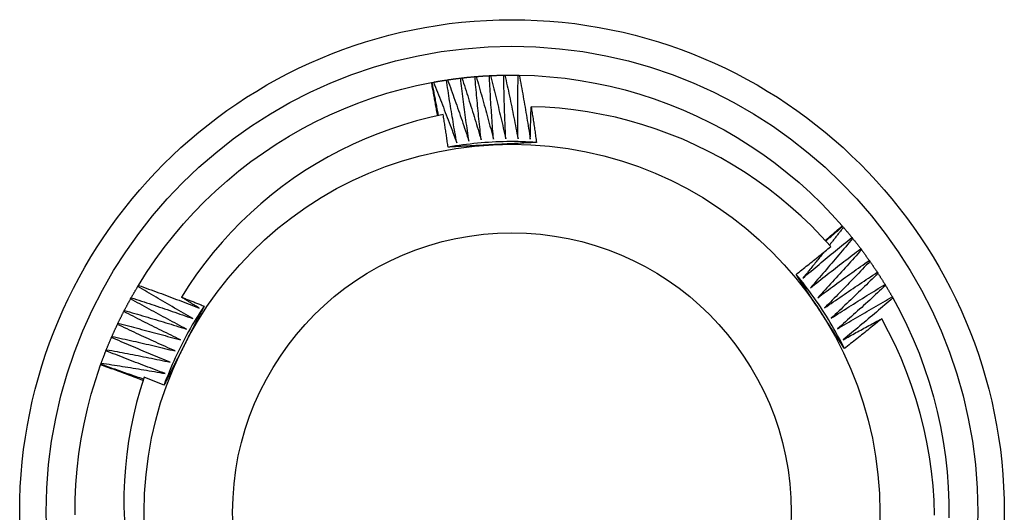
# Model space of a CAD drawing. Header units: inches. Extents: x 26 to 226, y 17 to 155.
# Tile 19 of 73: x 145.73 to 146.081, y 71.708 to 71.883. Entities that reach past the tile are written whole.
import ezdxf

# ---------------------------------------------------------------- set-up
doc = ezdxf.new("R2010")
doc.units = ezdxf.units.IN
doc.header["$MEASUREMENT"] = 0
doc.layers.add('Visible Edges(ANSI)', color=7, linetype='Continuous', lineweight=25)
doc.layers.add('Visible Tangent Edges(ANSI)', color=7, linetype='Continuous', lineweight=25)

msp = doc.modelspace()

# ---------------------------------------------------------------- linework, layer by layer
at = {"layer": 'Visible Edges(ANSI)'}
for p, q in [((145.88715, 71.86233), (145.88756, 71.86237)), ((145.89225, 71.86284), (145.89266, 71.86288)), ((145.89735, 71.86319), (145.89777, 71.86321)), ((145.90247, 71.86337), (145.90288, 71.86338)), ((145.90759, 71.86339), (145.908, 71.86338)), ((145.87678, 71.86074), (145.87703, 71.86079)), ((145.87703, 71.86079), (145.87744, 71.86086)), ((145.88208, 71.86164), (145.88249, 71.8617)), ((146.02292, 71.80976), (146.02308, 71.80957)), ((146.02308, 71.80957), (146.02335, 71.80925)), ((146.02636, 71.80564), (146.02662, 71.80532)), ((146.02952, 71.8016), (146.02977, 71.80127)), ((146.03253, 71.79747), (146.03277, 71.79713)), ((146.03541, 71.79324), (146.03564, 71.79289)), ((146.03815, 71.78891), (146.03837, 71.78856)), ((145.77228, 71.78825), (145.77249, 71.78861)), ((145.7697, 71.78383), (145.76991, 71.78419)), ((146.04075, 71.7845), (146.04095, 71.78414)), ((145.76728, 71.77932), (145.76747, 71.77969)), ((145.765, 71.77473), (145.76518, 71.77511)), ((145.76288, 71.77008), (145.76304, 71.77045)), ((145.76091, 71.76535), (145.76106, 71.76573)), ((145.75909, 71.76056), (145.75924, 71.76095)), ((145.75901, 71.76032), (145.75909, 71.76056))]:
    msp.add_line(p, q, dxfattribs=at)
at = {"layer": 'Visible Edges(ANSI)', "flags": 128}
for points in [[(145.88249, 71.8617), (145.88268, 71.86173), (145.88288, 71.86176), (145.88307, 71.86179), (145.88326, 71.86182), (145.88346, 71.86184), (145.88365, 71.86187), (145.88385, 71.8619), (145.88404, 71.86193), (145.88424, 71.86195), (145.88443, 71.86198), (145.88462, 71.86201), (145.88482, 71.86203), (145.88501, 71.86206), (145.88521, 71.86208), (145.8854, 71.86211), (145.8856, 71.86213), (145.88579, 71.86216), (145.88598, 71.86218), (145.88618, 71.86221), (145.88637, 71.86223), (145.88657, 71.86226), (145.88676, 71.86228), (145.88696, 71.8623), (145.88715, 71.86233)], [(145.89009, 71.8399), (145.88995, 71.84083), (145.88982, 71.84176), (145.88968, 71.84269), (145.88955, 71.84363), (145.88942, 71.84456), (145.88929, 71.84549), (145.88916, 71.84643), (145.88903, 71.84736), (145.88891, 71.84829), (145.88878, 71.84923), (145.88866, 71.85016), (145.88854, 71.8511), (145.88841, 71.85203), (145.88829, 71.85297), (145.88817, 71.8539), (145.88806, 71.85484), (145.88794, 71.85577), (145.88782, 71.85671), (145.88771, 71.85764), (145.88759, 71.85858), (145.88748, 71.85952), (145.88737, 71.86045), (145.88726, 71.86139), (145.88715, 71.86233)], [(145.88756, 71.86237), (145.88776, 71.8624), (145.88795, 71.86242), (145.88815, 71.86244), (145.88834, 71.86246), (145.88854, 71.86248), (145.88873, 71.8625), (145.88893, 71.86252), (145.88912, 71.86255), (145.88932, 71.86257), (145.88951, 71.86259), (145.88971, 71.86261), (145.8899, 71.86263), (145.8901, 71.86265), (145.89029, 71.86266), (145.89049, 71.86268), (145.89068, 71.8627), (145.89088, 71.86272), (145.89107, 71.86274), (145.89127, 71.86276), (145.89146, 71.86277), (145.89166, 71.86279), (145.89185, 71.86281), (145.89205, 71.86283), (145.89225, 71.86284)], [(145.88756, 71.86237), (145.88786, 71.86146), (145.88816, 71.86055), (145.88846, 71.85963), (145.88876, 71.85872), (145.88905, 71.8578), (145.88934, 71.85688), (145.88964, 71.85597), (145.88993, 71.85505), (145.89022, 71.85413), (145.89051, 71.85322), (145.8908, 71.8523), (145.89108, 71.85138), (145.89137, 71.85046), (145.89166, 71.84954), (145.89194, 71.84862), (145.89222, 71.8477), (145.8925, 71.84678), (145.89278, 71.84586), (145.89306, 71.84494), (145.89334, 71.84402), (145.89362, 71.8431), (145.89389, 71.84218), (145.89417, 71.84125), (145.89444, 71.84033)], [(145.89444, 71.84033), (145.89434, 71.84127), (145.89423, 71.8422), (145.89413, 71.84314), (145.89403, 71.84408), (145.89393, 71.84501), (145.89383, 71.84595), (145.89373, 71.84689), (145.89363, 71.84782), (145.89354, 71.84876), (145.89344, 71.8497), (145.89335, 71.85064), (145.89326, 71.85158), (145.89317, 71.85251), (145.89308, 71.85345), (145.89299, 71.85439), (145.8929, 71.85533), (145.89282, 71.85627), (145.89273, 71.85721), (145.89265, 71.85815), (145.89256, 71.85908), (145.89248, 71.86002), (145.8924, 71.86096), (145.89232, 71.8619), (145.89225, 71.86284)], [(145.89266, 71.86288), (145.89285, 71.86289), (145.89305, 71.86291), (145.89324, 71.86292), (145.89344, 71.86294), (145.89364, 71.86295), (145.89383, 71.86297), (145.89403, 71.86298), (145.89422, 71.863), (145.89442, 71.86301), (145.89461, 71.86303), (145.89481, 71.86304), (145.895, 71.86305), (145.8952, 71.86307), (145.8954, 71.86308), (145.89559, 71.86309), (145.89579, 71.8631), (145.89598, 71.86311), (145.89618, 71.86313), (145.89637, 71.86314), (145.89657, 71.86315), (145.89677, 71.86316), (145.89696, 71.86317), (145.89716, 71.86318), (145.89735, 71.86319)], [(145.89266, 71.86288), (145.89293, 71.86195), (145.8932, 71.86103), (145.89346, 71.86011), (145.89373, 71.85918), (145.89399, 71.85826), (145.89426, 71.85733), (145.89452, 71.85641), (145.89478, 71.85548), (145.89504, 71.85455), (145.8953, 71.85363), (145.89556, 71.8527), (145.89582, 71.85177), (145.89607, 71.85085), (145.89633, 71.84992), (145.89658, 71.84899), (145.89683, 71.84806), (145.89708, 71.84713), (145.89733, 71.8462), (145.89758, 71.84527), (145.89783, 71.84434), (145.89807, 71.84341), (145.89832, 71.84248), (145.89856, 71.84155), (145.89881, 71.84062)], [(145.89881, 71.84062), (145.89873, 71.84156), (145.89866, 71.8425), (145.89859, 71.84344), (145.89852, 71.84438), (145.89845, 71.84532), (145.89838, 71.84626), (145.89831, 71.8472), (145.89825, 71.84814), (145.89818, 71.84908), (145.89812, 71.85002), (145.89806, 71.85096), (145.89799, 71.8519), (145.89793, 71.85284), (145.89788, 71.85378), (145.89782, 71.85472), (145.89776, 71.85566), (145.89771, 71.8566), (145.89765, 71.85754), (145.8976, 71.85848), (145.89755, 71.85943), (145.8975, 71.86037), (145.89745, 71.86131), (145.8974, 71.86225), (145.89735, 71.86319)], [(145.89777, 71.86321), (145.89796, 71.86322), (145.89816, 71.86323), (145.89835, 71.86324), (145.89855, 71.86325), (145.89875, 71.86326), (145.89894, 71.86327), (145.89914, 71.86327), (145.89933, 71.86328), (145.89953, 71.86329), (145.89972, 71.8633), (145.89992, 71.8633), (145.90012, 71.86331), (145.90031, 71.86332), (145.90051, 71.86332), (145.9007, 71.86333), (145.9009, 71.86334), (145.9011, 71.86334), (145.90129, 71.86335), (145.90149, 71.86335), (145.90168, 71.86336), (145.90188, 71.86336), (145.90208, 71.86337), (145.90227, 71.86337), (145.90247, 71.86337)], [(145.89777, 71.86321), (145.898, 71.86228), (145.89824, 71.86135), (145.89848, 71.86042), (145.89871, 71.85948), (145.89895, 71.85855), (145.89918, 71.85762), (145.89941, 71.85669), (145.89964, 71.85575), (145.89987, 71.85482), (145.9001, 71.85388), (145.90033, 71.85295), (145.90056, 71.85201), (145.90078, 71.85108), (145.901, 71.85014), (145.90123, 71.8492), (145.90145, 71.84827), (145.90167, 71.84733), (145.90189, 71.84639), (145.90211, 71.84546), (145.90232, 71.84452), (145.90254, 71.84358), (145.90275, 71.84264), (145.90297, 71.8417), (145.90318, 71.84076)], [(145.90318, 71.84076), (145.90314, 71.84171), (145.90309, 71.84265), (145.90305, 71.84359), (145.90301, 71.84453), (145.90297, 71.84547), (145.90294, 71.84641), (145.9029, 71.84735), (145.90287, 71.8483), (145.90283, 71.84924), (145.9028, 71.85018), (145.90277, 71.85112), (145.90274, 71.85206), (145.90271, 71.85301), (145.90268, 71.85395), (145.90265, 71.85489), (145.90263, 71.85583), (145.9026, 71.85678), (145.90258, 71.85772), (145.90256, 71.85866), (145.90254, 71.8596), (145.90252, 71.86055), (145.9025, 71.86149), (145.90248, 71.86243), (145.90247, 71.86337)], [(145.90288, 71.86338), (145.90308, 71.86338), (145.90327, 71.86339), (145.90347, 71.86339), (145.90367, 71.86339), (145.90386, 71.86339), (145.90406, 71.8634), (145.90425, 71.8634), (145.90445, 71.8634), (145.90465, 71.8634), (145.90484, 71.8634), (145.90504, 71.8634), (145.90523, 71.8634), (145.90543, 71.8634), (145.90563, 71.8634), (145.90582, 71.8634), (145.90602, 71.8634), (145.90622, 71.8634), (145.90641, 71.8634), (145.90661, 71.8634), (145.9068, 71.8634), (145.907, 71.86339), (145.9072, 71.86339), (145.90739, 71.86339), (145.90759, 71.86339)], [(145.90288, 71.86338), (145.90309, 71.86244), (145.9033, 71.8615), (145.9035, 71.86056), (145.90371, 71.85962), (145.90391, 71.85868), (145.90411, 71.85774), (145.90431, 71.8568), (145.90451, 71.85586), (145.90471, 71.85492), (145.90491, 71.85398), (145.90511, 71.85304), (145.9053, 71.85209), (145.9055, 71.85115), (145.90569, 71.85021), (145.90588, 71.84927), (145.90607, 71.84832), (145.90626, 71.84738), (145.90645, 71.84644), (145.90664, 71.84549), (145.90682, 71.84455), (145.90701, 71.8436), (145.90719, 71.84266), (145.90737, 71.84171), (145.90755, 71.84077)], [(145.90755, 71.84077), (145.90754, 71.84171), (145.90753, 71.84265), (145.90752, 71.84359), (145.90751, 71.84453), (145.9075, 71.84548), (145.9075, 71.84642), (145.90749, 71.84736), (145.90749, 71.8483), (145.90749, 71.84925), (145.90748, 71.85019), (145.90748, 71.85113), (145.90748, 71.85207), (145.90749, 71.85302), (145.90749, 71.85396), (145.90749, 71.8549), (145.9075, 71.85584), (145.90751, 71.85679), (145.90751, 71.85773), (145.90752, 71.85867), (145.90753, 71.85962), (145.90755, 71.86056), (145.90756, 71.8615), (145.90757, 71.86244), (145.90759, 71.86339)], [(145.908, 71.86338), (145.91344, 71.86319), (145.91887, 71.86282), (145.92428, 71.86225), (145.92967, 71.8615), (145.93503, 71.86056), (145.94035, 71.85943), (145.94563, 71.85811), (145.95087, 71.85661), (145.95604, 71.85493), (145.96116, 71.85307), (145.9662, 71.85103), (145.97117, 71.84881), (145.97606, 71.84643), (145.98087, 71.84387), (145.98558, 71.84115), (145.99019, 71.83826), (145.9947, 71.83522), (145.9991, 71.83201), (146.00339, 71.82866), (146.00755, 71.82516), (146.01159, 71.82151), (146.0155, 71.81773), (146.01928, 71.81381), (146.02292, 71.80976)], [(145.908, 71.86338), (145.90818, 71.86243), (145.90835, 71.86149), (145.90853, 71.86054), (145.9087, 71.8596), (145.90888, 71.85865), (145.90905, 71.8577), (145.90922, 71.85676), (145.90939, 71.85581), (145.90955, 71.85486), (145.90972, 71.85392), (145.90988, 71.85297), (145.91005, 71.85202), (145.91021, 71.85107), (145.91037, 71.85012), (145.91053, 71.84917), (145.91069, 71.84823), (145.91085, 71.84728), (145.91101, 71.84633), (145.91116, 71.84538), (145.91132, 71.84443), (145.91147, 71.84348), (145.91162, 71.84253), (145.91178, 71.84157), (145.91193, 71.84062)], [(145.77249, 71.78861), (145.7754, 71.79321), (145.77846, 71.7977), (145.78168, 71.80209), (145.78505, 71.80636), (145.78857, 71.81051), (145.79223, 71.81454), (145.79603, 71.81843), (145.79997, 71.82219), (145.80403, 71.82581), (145.80822, 71.82929), (145.81253, 71.83261), (145.81695, 71.83579), (145.82148, 71.8388), (145.82611, 71.84166), (145.83084, 71.84435), (145.83566, 71.84688), (145.84056, 71.84923), (145.84555, 71.85142), (145.85061, 71.85342), (145.85573, 71.85525), (145.86092, 71.8569), (145.86616, 71.85837), (145.87145, 71.85965), (145.87678, 71.86074)], [(145.87893, 71.84891), (145.87885, 71.8494), (145.87876, 71.8499), (145.87867, 71.85039), (145.87859, 71.85088), (145.8785, 71.85138), (145.87841, 71.85187), (145.87832, 71.85236), (145.87824, 71.85286), (145.87815, 71.85335), (145.87806, 71.85384), (145.87797, 71.85434), (145.87788, 71.85483), (145.87779, 71.85532), (145.8777, 71.85582), (145.87761, 71.85631), (145.87752, 71.8568), (145.87743, 71.85729), (145.87734, 71.85779), (145.87725, 71.85828), (145.87715, 71.85877), (145.87706, 71.85927), (145.87697, 71.85976), (145.87687, 71.86025), (145.87678, 71.86074)], [(145.87929, 71.84899), (145.87919, 71.84948), (145.87909, 71.84997), (145.879, 71.85046), (145.8789, 71.85095), (145.8788, 71.85144), (145.87871, 71.85193), (145.87861, 71.85242), (145.87851, 71.85292), (145.87842, 71.85341), (145.87832, 71.8539), (145.87823, 71.85439), (145.87814, 71.85488), (145.87804, 71.85537), (145.87795, 71.85587), (145.87786, 71.85636), (145.87776, 71.85685), (145.87767, 71.85734), (145.87758, 71.85783), (145.87749, 71.85833), (145.87739, 71.85882), (145.8773, 71.85931), (145.87721, 71.8598), (145.87712, 71.8603), (145.87703, 71.86079)], [(145.87744, 71.86086), (145.87763, 71.8609), (145.87782, 71.86093), (145.87802, 71.86097), (145.87821, 71.861), (145.8784, 71.86104), (145.8786, 71.86107), (145.87879, 71.86111), (145.87898, 71.86114), (145.87918, 71.86117), (145.87937, 71.8612), (145.87956, 71.86124), (145.87976, 71.86127), (145.87995, 71.8613), (145.88014, 71.86133), (145.88034, 71.86137), (145.88053, 71.8614), (145.88072, 71.86143), (145.88092, 71.86146), (145.88111, 71.86149), (145.8813, 71.86152), (145.8815, 71.86155), (145.88169, 71.86158), (145.88189, 71.86161), (145.88208, 71.86164)], [(145.87744, 71.86086), (145.8778, 71.85997), (145.87816, 71.85908), (145.87851, 71.85819), (145.87887, 71.85729), (145.87922, 71.8564), (145.87958, 71.8555), (145.87993, 71.85461), (145.88028, 71.85371), (145.88063, 71.85282), (145.88098, 71.85192), (145.88133, 71.85102), (145.88168, 71.85013), (145.88202, 71.84923), (145.88237, 71.84833), (145.88271, 71.84743), (145.88305, 71.84653), (145.88339, 71.84563), (145.88373, 71.84473), (145.88407, 71.84383), (145.88441, 71.84293), (145.88475, 71.84203), (145.88508, 71.84113), (145.88542, 71.84022), (145.88575, 71.83932)], [(145.88575, 71.83932), (145.88559, 71.84025), (145.88542, 71.84118), (145.88526, 71.8421), (145.88509, 71.84303), (145.88493, 71.84396), (145.88477, 71.84489), (145.88461, 71.84582), (145.88445, 71.84675), (145.8843, 71.84768), (145.88414, 71.8486), (145.88398, 71.84953), (145.88383, 71.85046), (145.88368, 71.85139), (145.88353, 71.85233), (145.88338, 71.85326), (145.88323, 71.85419), (145.88308, 71.85512), (145.88293, 71.85605), (145.88279, 71.85698), (145.88264, 71.85791), (145.8825, 71.85884), (145.88236, 71.85978), (145.88222, 71.86071), (145.88208, 71.86164)], [(145.88249, 71.8617), (145.88282, 71.8608), (145.88315, 71.85989), (145.88347, 71.85899), (145.8838, 71.85809), (145.88413, 71.85718), (145.88445, 71.85627), (145.88477, 71.85537), (145.88509, 71.85446), (145.88541, 71.85355), (145.88573, 71.85265), (145.88605, 71.85174), (145.88637, 71.85083), (145.88669, 71.84992), (145.887, 71.84901), (145.88731, 71.8481), (145.88763, 71.84719), (145.88794, 71.84628), (145.88825, 71.84537), (145.88856, 71.84446), (145.88887, 71.84355), (145.88917, 71.84264), (145.88948, 71.84172), (145.88978, 71.84081), (145.89009, 71.8399)], [(145.91193, 71.84062), (145.91193, 71.8411), (145.91194, 71.84158), (145.91195, 71.84206), (145.91196, 71.84254), (145.91198, 71.84302), (145.91199, 71.8435), (145.912, 71.84398), (145.91201, 71.84446), (145.91202, 71.84494), (145.91203, 71.84542), (145.91205, 71.8459), (145.91206, 71.84637), (145.91207, 71.84685), (145.91208, 71.84733), (145.9121, 71.84781), (145.91211, 71.84829), (145.91213, 71.84877), (145.91214, 71.84925), (145.91216, 71.84973), (145.91217, 71.85021), (145.91219, 71.85069), (145.9122, 71.85117), (145.91222, 71.85165), (145.91224, 71.85213)], [(146.01884, 71.8024), (146.01545, 71.80613), (146.01194, 71.80974), (146.0083, 71.81322), (146.00454, 71.81659), (146.00066, 71.81982), (145.99667, 71.82293), (145.99257, 71.82589), (145.98838, 71.82872), (145.9841, 71.83139), (145.97973, 71.83391), (145.97529, 71.83627), (145.97076, 71.83848), (145.96616, 71.84054), (145.96149, 71.84243), (145.95675, 71.84416), (145.95196, 71.84573), (145.9471, 71.84713), (145.9422, 71.84837), (145.93726, 71.84943), (145.93229, 71.85032), (145.9273, 71.85103), (145.92229, 71.85157), (145.91727, 71.85194), (145.91224, 71.85213)], [(145.91224, 71.85213), (145.91232, 71.8516), (145.9124, 71.85107), (145.91248, 71.85054), (145.91257, 71.85002), (145.91265, 71.84949), (145.91273, 71.84896), (145.91281, 71.84843), (145.91289, 71.8479), (145.91297, 71.84738), (145.91305, 71.84685), (145.91313, 71.84632), (145.91321, 71.84579), (145.91329, 71.84526), (145.91337, 71.84474), (145.91344, 71.84421), (145.91352, 71.84368), (145.9136, 71.84315), (145.91368, 71.84262), (145.91375, 71.84209), (145.91383, 71.84157), (145.9139, 71.84104), (145.91398, 71.84051), (145.91405, 71.83998), (145.91413, 71.83945)], [(145.88094, 71.84933), (145.87618, 71.84829), (145.87146, 71.84708), (145.8668, 71.84572), (145.86218, 71.84421), (145.85762, 71.84253), (145.85311, 71.84071), (145.84867, 71.83872), (145.8443, 71.83659), (145.83999, 71.83431), (145.83576, 71.83187), (145.83162, 71.8293), (145.82758, 71.82658), (145.82363, 71.82374), (145.81979, 71.82076), (145.81606, 71.81765), (145.81243, 71.81442), (145.80892, 71.81106), (145.80552, 71.80758), (145.80224, 71.80399), (145.79908, 71.80028), (145.79606, 71.79646), (145.79316, 71.79253), (145.79041, 71.78852), (145.7878, 71.78441)], [(145.88268, 71.83776), (145.88261, 71.83825), (145.88254, 71.83873), (145.88247, 71.83921), (145.8824, 71.83969), (145.88233, 71.84018), (145.88226, 71.84066), (145.88219, 71.84114), (145.88212, 71.84162), (145.88205, 71.8421), (145.88197, 71.84259), (145.8819, 71.84307), (145.88183, 71.84355), (145.88176, 71.84403), (145.88168, 71.84451), (145.88161, 71.84499), (145.88154, 71.84548), (145.88146, 71.84596), (145.88139, 71.84644), (145.88131, 71.84692), (145.88124, 71.8474), (145.88116, 71.84788), (145.88109, 71.84837), (145.88101, 71.84885), (145.88094, 71.84933)], [(145.91413, 71.83945), (145.91282, 71.83953), (145.9115, 71.83959), (145.91019, 71.83965), (145.90887, 71.83969), (145.90756, 71.83971), (145.90624, 71.83973), (145.90493, 71.83973), (145.90361, 71.83971), (145.9023, 71.83969), (145.90098, 71.83965), (145.89967, 71.8396), (145.89835, 71.83953), (145.89704, 71.83946), (145.89573, 71.83937), (145.89442, 71.83926), (145.8931, 71.83915), (145.8918, 71.83902), (145.89049, 71.83887), (145.88918, 71.83872), (145.88788, 71.83855), (145.88657, 71.83837), (145.88527, 71.83817), (145.88397, 71.83797), (145.88268, 71.83775)], [(145.89849, 71.83861), (145.89783, 71.83858), (145.89716, 71.83854), (145.8965, 71.83851), (145.89584, 71.83847), (145.89518, 71.83844), (145.89452, 71.8384), (145.89386, 71.83837), (145.8932, 71.83833), (145.89254, 71.8383), (145.89189, 71.83826), (145.89123, 71.83823), (145.89057, 71.83819), (145.88991, 71.83816), (145.88925, 71.83812), (145.88859, 71.83808), (145.88794, 71.83805), (145.88728, 71.83801), (145.88662, 71.83798), (145.88596, 71.83794), (145.88531, 71.83791), (145.88465, 71.83787), (145.88399, 71.83784), (145.88334, 71.8378), (145.88268, 71.83776)], [(145.91413, 71.83945), (145.91348, 71.83941), (145.91283, 71.83938), (145.91218, 71.83934), (145.91153, 71.83931), (145.91088, 71.83927), (145.91023, 71.83924), (145.90958, 71.8392), (145.90893, 71.83917), (145.90828, 71.83913), (145.90762, 71.8391), (145.90697, 71.83906), (145.90632, 71.83903), (145.90567, 71.83899), (145.90502, 71.83896), (145.90437, 71.83892), (145.90371, 71.83889), (145.90306, 71.83885), (145.90241, 71.83882), (145.90176, 71.83878), (145.9011, 71.83875), (145.90045, 71.83872), (145.8998, 71.83868), (145.89914, 71.83865), (145.89849, 71.83861)], [(146.0169, 71.80457), (146.01715, 71.80479), (146.0174, 71.805), (146.01765, 71.80522), (146.0179, 71.80543), (146.01816, 71.80565), (146.01841, 71.80586), (146.01866, 71.80608), (146.01891, 71.80629), (146.01916, 71.80651), (146.01941, 71.80672), (146.01966, 71.80694), (146.01991, 71.80716), (146.02016, 71.80737), (146.02041, 71.80759), (146.02067, 71.80781), (146.02092, 71.80802), (146.02117, 71.80824), (146.02142, 71.80846), (146.02167, 71.80867), (146.02192, 71.80889), (146.02217, 71.80911), (146.02242, 71.80932), (146.02267, 71.80954), (146.02292, 71.80976)], [(146.01709, 71.80436), (146.01734, 71.80458), (146.01759, 71.8048), (146.01784, 71.80502), (146.01808, 71.80523), (146.01833, 71.80545), (146.01858, 71.80567), (146.01883, 71.80589), (146.01908, 71.8061), (146.01933, 71.80632), (146.01958, 71.80654), (146.01983, 71.80675), (146.02008, 71.80697), (146.02033, 71.80719), (146.02058, 71.80741), (146.02083, 71.80762), (146.02108, 71.80784), (146.02133, 71.80805), (146.02158, 71.80827), (146.02183, 71.80849), (146.02208, 71.8087), (146.02233, 71.80892), (146.02258, 71.80914), (146.02283, 71.80935), (146.02308, 71.80957)], [(146.02335, 71.80925), (146.02315, 71.80899), (146.02294, 71.80872), (146.02274, 71.80846), (146.02253, 71.80819), (146.02232, 71.80793), (146.02212, 71.80766), (146.02191, 71.8074), (146.02171, 71.80713), (146.0215, 71.80687), (146.02129, 71.8066), (146.02109, 71.80634), (146.02088, 71.80608), (146.02067, 71.80581), (146.02047, 71.80555), (146.02026, 71.80528), (146.02005, 71.80502), (146.01985, 71.80476), (146.01964, 71.80449), (146.01943, 71.80423), (146.01922, 71.80396), (146.01902, 71.8037), (146.01881, 71.80344), (146.0186, 71.80317), (146.01839, 71.80291)], [(146.02335, 71.80925), (146.02348, 71.8091), (146.02361, 71.80896), (146.02373, 71.80881), (146.02386, 71.80866), (146.02399, 71.80851), (146.02412, 71.80836), (146.02424, 71.80821), (146.02437, 71.80806), (146.02449, 71.80791), (146.02462, 71.80776), (146.02475, 71.80761), (146.02487, 71.80746), (146.025, 71.80731), (146.02512, 71.80716), (146.02525, 71.807), (146.02537, 71.80685), (146.0255, 71.8067), (146.02562, 71.80655), (146.02575, 71.8064), (146.02587, 71.80625), (146.02599, 71.8061), (146.02612, 71.80594), (146.02624, 71.80579), (146.02636, 71.80564)], [(146.00895, 71.7912), (146.00967, 71.79181), (146.01038, 71.79243), (146.0111, 71.79304), (146.01182, 71.79364), (146.01254, 71.79425), (146.01326, 71.79486), (146.01398, 71.79547), (146.0147, 71.79607), (146.01543, 71.79668), (146.01615, 71.79728), (146.01688, 71.79788), (146.0176, 71.79849), (146.01833, 71.79909), (146.01905, 71.79969), (146.01978, 71.80029), (146.02051, 71.80088), (146.02124, 71.80148), (146.02197, 71.80208), (146.0227, 71.80267), (146.02343, 71.80327), (146.02416, 71.80386), (146.0249, 71.80446), (146.02563, 71.80505), (146.02636, 71.80564)], [(146.02662, 71.80532), (146.02601, 71.80458), (146.0254, 71.80384), (146.02478, 71.8031), (146.02416, 71.80236), (146.02355, 71.80162), (146.02293, 71.80088), (146.02231, 71.80015), (146.02169, 71.79941), (146.02107, 71.79868), (146.02045, 71.79794), (146.01982, 71.79721), (146.0192, 71.79648), (146.01857, 71.79575), (146.01795, 71.79502), (146.01732, 71.79429), (146.01669, 71.79356), (146.01606, 71.79283), (146.01543, 71.7921), (146.0148, 71.79137), (146.01417, 71.79065), (146.01354, 71.78992), (146.01291, 71.7892), (146.01227, 71.78847), (146.01164, 71.78775)], [(146.02662, 71.80532), (146.02675, 71.80516), (146.02687, 71.80501), (146.02699, 71.80486), (146.02711, 71.8047), (146.02724, 71.80455), (146.02736, 71.8044), (146.02748, 71.80424), (146.0276, 71.80409), (146.02772, 71.80394), (146.02784, 71.80378), (146.02796, 71.80363), (146.02808, 71.80347), (146.02821, 71.80332), (146.02833, 71.80316), (146.02845, 71.80301), (146.02857, 71.80285), (146.02868, 71.8027), (146.0288, 71.80254), (146.02892, 71.80239), (146.02904, 71.80223), (146.02916, 71.80207), (146.02928, 71.80192), (146.0294, 71.80176), (146.02952, 71.8016)], [(146.00652, 71.79252), (146.00704, 71.79292), (146.00756, 71.79333), (146.00807, 71.79374), (146.00859, 71.79415), (146.00911, 71.79455), (146.00962, 71.79496), (146.01014, 71.79537), (146.01065, 71.79578), (146.01117, 71.79619), (146.01168, 71.7966), (146.0122, 71.79701), (146.01271, 71.79743), (146.01322, 71.79784), (146.01374, 71.79825), (146.01425, 71.79866), (146.01476, 71.79908), (146.01527, 71.79949), (146.01578, 71.79991), (146.01629, 71.80032), (146.01681, 71.80074), (146.01732, 71.80115), (146.01783, 71.80157), (146.01834, 71.80198), (146.01884, 71.8024)], [(146.01641, 71.80042), (146.0161, 71.80003), (146.0158, 71.79964), (146.01549, 71.79926), (146.01518, 71.79887), (146.01487, 71.79849), (146.01456, 71.7981), (146.01425, 71.79772), (146.01394, 71.79733), (146.01363, 71.79695), (146.01332, 71.79656), (146.01301, 71.79618), (146.0127, 71.7958), (146.01239, 71.79541), (146.01208, 71.79503), (146.01177, 71.79464), (146.01145, 71.79426), (146.01114, 71.79388), (146.01083, 71.7935), (146.01052, 71.79311), (146.0102, 71.79273), (146.00989, 71.79235), (146.00958, 71.79197), (146.00926, 71.79158), (146.00895, 71.7912)], [(146.01164, 71.78775), (146.01237, 71.78834), (146.01311, 71.78892), (146.01385, 71.78951), (146.01459, 71.7901), (146.01533, 71.79068), (146.01607, 71.79126), (146.01681, 71.79185), (146.01755, 71.79243), (146.01829, 71.79301), (146.01903, 71.79359), (146.01978, 71.79417), (146.02052, 71.79474), (146.02127, 71.79532), (146.02201, 71.7959), (146.02276, 71.79647), (146.02351, 71.79705), (146.02426, 71.79762), (146.02501, 71.79819), (146.02576, 71.79876), (146.02651, 71.79933), (146.02726, 71.7999), (146.02801, 71.80047), (146.02876, 71.80104), (146.02952, 71.8016)], [(146.02977, 71.80127), (146.02913, 71.80055), (146.02849, 71.79984), (146.02785, 71.79912), (146.02721, 71.7984), (146.02657, 71.79768), (146.02593, 71.79697), (146.02528, 71.79625), (146.02464, 71.79554), (146.02399, 71.79482), (146.02335, 71.79411), (146.0227, 71.7934), (146.02205, 71.79269), (146.0214, 71.79198), (146.02075, 71.79127), (146.0201, 71.79056), (146.01945, 71.78985), (146.0188, 71.78914), (146.01815, 71.78843), (146.01749, 71.78773), (146.01684, 71.78702), (146.01618, 71.78632), (146.01552, 71.78561), (146.01487, 71.78491), (146.01421, 71.78421)], [(146.02977, 71.80127), (146.02988, 71.80112), (146.03, 71.80096), (146.03012, 71.8008), (146.03023, 71.80065), (146.03035, 71.80049), (146.03047, 71.80033), (146.03058, 71.80017), (146.0307, 71.80002), (146.03082, 71.79986), (146.03093, 71.7997), (146.03105, 71.79954), (146.03116, 71.79938), (146.03128, 71.79922), (146.03139, 71.79907), (146.03151, 71.79891), (146.03162, 71.79875), (146.03174, 71.79859), (146.03185, 71.79843), (146.03197, 71.79827), (146.03208, 71.79811), (146.03219, 71.79795), (146.03231, 71.79779), (146.03242, 71.79763), (146.03253, 71.79747)], [(146.01421, 71.78421), (146.01496, 71.78477), (146.01572, 71.78534), (146.01648, 71.7859), (146.01723, 71.78646), (146.01799, 71.78702), (146.01875, 71.78758), (146.01951, 71.78813), (146.02027, 71.78869), (146.02103, 71.78925), (146.02179, 71.7898), (146.02256, 71.79036), (146.02332, 71.79091), (146.02408, 71.79146), (146.02485, 71.79201), (146.02561, 71.79256), (146.02638, 71.79311), (146.02715, 71.79366), (146.02791, 71.79421), (146.02868, 71.79475), (146.02945, 71.7953), (146.03022, 71.79584), (146.03099, 71.79639), (146.03176, 71.79693), (146.03253, 71.79747)], [(146.03277, 71.79713), (146.03211, 71.79643), (146.03145, 71.79573), (146.03079, 71.79504), (146.03012, 71.79434), (146.02946, 71.79365), (146.02879, 71.79295), (146.02813, 71.79226), (146.02746, 71.79156), (146.02679, 71.79087), (146.02612, 71.79018), (146.02545, 71.78949), (146.02478, 71.7888), (146.02411, 71.78811), (146.02344, 71.78742), (146.02276, 71.78674), (146.02209, 71.78605), (146.02141, 71.78536), (146.02074, 71.78468), (146.02006, 71.784), (146.01938, 71.78331), (146.0187, 71.78263), (146.01802, 71.78195), (146.01734, 71.78127), (146.01666, 71.78059)], [(146.03277, 71.79713), (146.03288, 71.79697), (146.033, 71.79681), (146.03311, 71.79665), (146.03322, 71.79649), (146.03333, 71.79633), (146.03344, 71.79617), (146.03355, 71.796), (146.03367, 71.79584), (146.03378, 71.79568), (146.03389, 71.79552), (146.034, 71.79536), (146.03411, 71.79519), (146.03422, 71.79503), (146.03433, 71.79487), (146.03444, 71.79471), (146.03455, 71.79454), (146.03466, 71.79438), (146.03476, 71.79422), (146.03487, 71.79405), (146.03498, 71.79389), (146.03509, 71.79373), (146.0352, 71.79356), (146.03531, 71.7934), (146.03541, 71.79324)], [(146.0237, 71.76612), (146.02312, 71.7673), (146.02252, 71.76847), (146.02191, 71.76963), (146.02128, 71.77079), (146.02065, 71.77195), (146.02, 71.77309), (146.01935, 71.77423), (146.01868, 71.77536), (146.018, 71.77649), (146.01731, 71.77761), (146.0166, 71.77872), (146.01589, 71.77983), (146.01517, 71.78093), (146.01443, 71.78202), (146.01369, 71.7831), (146.01293, 71.78418), (146.01216, 71.78525), (146.01139, 71.78631), (146.0106, 71.78736), (146.0098, 71.78841), (146.00899, 71.78945), (146.00817, 71.79048), (146.00734, 71.7915), (146.00651, 71.79251)], [(146.01516, 71.77925), (146.0148, 71.77981), (146.01444, 71.78036), (146.01408, 71.78092), (146.01372, 71.78147), (146.01336, 71.78202), (146.013, 71.78258), (146.01264, 71.78313), (146.01227, 71.78369), (146.01191, 71.78424), (146.01156, 71.78479), (146.0112, 71.78534), (146.01084, 71.7859), (146.01048, 71.78645), (146.01012, 71.787), (146.00976, 71.78755), (146.0094, 71.78811), (146.00904, 71.78866), (146.00868, 71.78921), (146.00832, 71.78976), (146.00796, 71.79031), (146.0076, 71.79086), (146.00724, 71.79142), (146.00688, 71.79197), (146.00652, 71.79252)], [(146.01666, 71.78059), (146.01743, 71.78113), (146.01821, 71.78166), (146.01898, 71.7822), (146.01976, 71.78274), (146.02053, 71.78327), (146.02131, 71.7838), (146.02209, 71.78434), (146.02287, 71.78487), (146.02365, 71.7854), (146.02443, 71.78593), (146.02521, 71.78646), (146.02599, 71.78698), (146.02677, 71.78751), (146.02755, 71.78804), (146.02833, 71.78856), (146.02912, 71.78908), (146.0299, 71.78961), (146.03069, 71.79013), (146.03147, 71.79065), (146.03226, 71.79117), (146.03305, 71.79169), (146.03384, 71.7922), (146.03462, 71.79272), (146.03541, 71.79324)], [(146.03564, 71.79289), (146.03496, 71.79221), (146.03427, 71.79154), (146.03359, 71.79086), (146.0329, 71.79019), (146.03221, 71.78952), (146.03153, 71.78884), (146.03084, 71.78817), (146.03015, 71.7875), (146.02946, 71.78683), (146.02876, 71.78616), (146.02807, 71.7855), (146.02738, 71.78483), (146.02668, 71.78416), (146.02599, 71.7835), (146.02529, 71.78283), (146.0246, 71.78217), (146.0239, 71.7815), (146.0232, 71.78084), (146.0225, 71.78018), (146.0218, 71.77952), (146.0211, 71.77886), (146.0204, 71.7782), (146.0197, 71.77754), (146.01899, 71.77689)], [(146.03564, 71.79289), (146.03575, 71.79273), (146.03585, 71.79256), (146.03596, 71.7924), (146.03607, 71.79223), (146.03617, 71.79207), (146.03628, 71.7919), (146.03639, 71.79174), (146.03649, 71.79157), (146.0366, 71.79141), (146.0367, 71.79124), (146.03681, 71.79108), (146.03691, 71.79091), (146.03702, 71.79075), (146.03712, 71.79058), (146.03722, 71.79041), (146.03733, 71.79025), (146.03743, 71.79008), (146.03754, 71.78991), (146.03764, 71.78975), (146.03774, 71.78958), (146.03784, 71.78941), (146.03795, 71.78925), (146.03805, 71.78908), (146.03815, 71.78891)], [(146.01899, 71.77689), (146.01978, 71.7774), (146.02057, 71.77791), (146.02137, 71.77842), (146.02216, 71.77893), (146.02295, 71.77944), (146.02375, 71.77995), (146.02454, 71.78045), (146.02534, 71.78096), (146.02613, 71.78146), (146.02693, 71.78197), (146.02773, 71.78247), (146.02852, 71.78297), (146.02932, 71.78347), (146.03012, 71.78397), (146.03092, 71.78447), (146.03172, 71.78497), (146.03252, 71.78546), (146.03333, 71.78596), (146.03413, 71.78645), (146.03493, 71.78695), (146.03574, 71.78744), (146.03654, 71.78793), (146.03735, 71.78842), (146.03815, 71.78891)], [(145.76991, 71.78419), (145.77, 71.78436), (145.7701, 71.78453), (145.7702, 71.7847), (145.77029, 71.78487), (145.77039, 71.78504), (145.77049, 71.78521), (145.77058, 71.78538), (145.77068, 71.78555), (145.77078, 71.78572), (145.77088, 71.78589), (145.77098, 71.78606), (145.77108, 71.78623), (145.77117, 71.7864), (145.77127, 71.78657), (145.77137, 71.78674), (145.77147, 71.7869), (145.77157, 71.78707), (145.77167, 71.78724), (145.77177, 71.78741), (145.77187, 71.78758), (145.77197, 71.78775), (145.77207, 71.78792), (145.77217, 71.78808), (145.77228, 71.78825)], [(145.79179, 71.7768), (145.79097, 71.77727), (145.79015, 71.77774), (145.78933, 71.7782), (145.78851, 71.77867), (145.78769, 71.77914), (145.78688, 71.77961), (145.78606, 71.78008), (145.78525, 71.78055), (145.78443, 71.78103), (145.78362, 71.7815), (145.7828, 71.78198), (145.78199, 71.78245), (145.78118, 71.78293), (145.78036, 71.78341), (145.77955, 71.78389), (145.77874, 71.78437), (145.77793, 71.78485), (145.77712, 71.78533), (145.77631, 71.78582), (145.7755, 71.7863), (145.7747, 71.78679), (145.77389, 71.78727), (145.77308, 71.78776), (145.77228, 71.78825)], [(145.77249, 71.78861), (145.7734, 71.78828), (145.7743, 71.78796), (145.77521, 71.78763), (145.77611, 71.7873), (145.77701, 71.78697), (145.77792, 71.78664), (145.77882, 71.78631), (145.77972, 71.78598), (145.78063, 71.78565), (145.78153, 71.78531), (145.78243, 71.78498), (145.78333, 71.78464), (145.78423, 71.7843), (145.78513, 71.78396), (145.78603, 71.78362), (145.78693, 71.78328), (145.78783, 71.78294), (145.78873, 71.78259), (145.78963, 71.78225), (145.79053, 71.7819), (145.79142, 71.78156), (145.79232, 71.78121), (145.79322, 71.78086), (145.79412, 71.78051)], [(146.03837, 71.78856), (146.03766, 71.78791), (146.03696, 71.78725), (146.03625, 71.7866), (146.03554, 71.78595), (146.03483, 71.7853), (146.03412, 71.78465), (146.03341, 71.784), (146.0327, 71.78335), (146.03199, 71.78271), (146.03127, 71.78206), (146.03056, 71.78142), (146.02985, 71.78077), (146.02913, 71.78013), (146.02841, 71.77949), (146.0277, 71.77885), (146.02698, 71.7782), (146.02626, 71.77757), (146.02554, 71.77693), (146.02482, 71.77629), (146.0241, 71.77565), (146.02337, 71.77502), (146.02265, 71.77438), (146.02193, 71.77375), (146.0212, 71.77311)], [(146.03837, 71.78856), (146.03847, 71.78839), (146.03857, 71.78822), (146.03867, 71.78806), (146.03877, 71.78789), (146.03887, 71.78772), (146.03897, 71.78755), (146.03907, 71.78738), (146.03917, 71.78721), (146.03927, 71.78704), (146.03937, 71.78688), (146.03947, 71.78671), (146.03957, 71.78654), (146.03967, 71.78637), (146.03977, 71.7862), (146.03987, 71.78603), (146.03997, 71.78586), (146.04007, 71.78569), (146.04016, 71.78552), (146.04026, 71.78535), (146.04036, 71.78518), (146.04046, 71.78501), (146.04055, 71.78484), (146.04065, 71.78467), (146.04075, 71.7845)], [(145.76747, 71.77969), (145.76756, 71.77986), (145.76765, 71.78003), (145.76774, 71.78021), (145.76783, 71.78038), (145.76792, 71.78055), (145.76801, 71.78073), (145.76811, 71.7809), (145.7682, 71.78107), (145.76829, 71.78125), (145.76838, 71.78142), (145.76848, 71.78159), (145.76857, 71.78176), (145.76866, 71.78194), (145.76876, 71.78211), (145.76885, 71.78228), (145.76894, 71.78245), (145.76904, 71.78263), (145.76913, 71.7828), (145.76923, 71.78297), (145.76932, 71.78314), (145.76942, 71.78331), (145.76951, 71.78348), (145.76961, 71.78365), (145.7697, 71.78383)], [(145.78958, 71.77303), (145.78874, 71.77346), (145.78791, 71.7739), (145.78708, 71.77434), (145.78624, 71.77478), (145.78541, 71.77523), (145.78458, 71.77567), (145.78375, 71.77611), (145.78292, 71.77656), (145.78209, 71.777), (145.78126, 71.77745), (145.78043, 71.7779), (145.7796, 71.77835), (145.77877, 71.7788), (145.77795, 71.77925), (145.77712, 71.7797), (145.77629, 71.78016), (145.77547, 71.78061), (145.77464, 71.78107), (145.77382, 71.78153), (145.77299, 71.78198), (145.77217, 71.78244), (145.77135, 71.7829), (145.77053, 71.78336), (145.7697, 71.78383)], [(145.76991, 71.78419), (145.77082, 71.78389), (145.77174, 71.7836), (145.77265, 71.7833), (145.77357, 71.783), (145.77448, 71.7827), (145.77539, 71.7824), (145.77631, 71.7821), (145.77722, 71.7818), (145.77813, 71.7815), (145.77905, 71.78119), (145.77996, 71.78089), (145.78087, 71.78058), (145.78178, 71.78027), (145.78269, 71.77996), (145.7836, 71.77965), (145.78451, 71.77934), (145.78542, 71.77903), (145.78633, 71.77871), (145.78724, 71.7784), (145.78815, 71.77808), (145.78906, 71.77776), (145.78997, 71.77745), (145.79088, 71.77713), (145.79179, 71.7768)], [(145.7878, 71.78441), (145.78813, 71.78428), (145.78847, 71.78415), (145.7888, 71.78402), (145.78914, 71.78388), (145.78947, 71.78375), (145.78981, 71.78362), (145.79014, 71.78349), (145.79048, 71.78336), (145.79082, 71.78322), (145.79115, 71.78309), (145.79149, 71.78296), (145.79182, 71.78283), (145.79216, 71.78269), (145.79249, 71.78256), (145.79283, 71.78243), (145.79316, 71.78229), (145.79349, 71.78216), (145.79383, 71.78202), (145.79416, 71.78189), (145.7945, 71.78176), (145.79483, 71.78162), (145.79517, 71.78149), (145.7955, 71.78135), (145.79584, 71.78122)], [(145.79412, 71.78051), (145.79385, 71.78067), (145.79359, 71.78083), (145.79332, 71.78099), (145.79306, 71.78115), (145.7928, 71.78131), (145.79253, 71.78148), (145.79227, 71.78164), (145.792, 71.7818), (145.79174, 71.78196), (145.79148, 71.78213), (145.79121, 71.78229), (145.79095, 71.78245), (145.79069, 71.78261), (145.79042, 71.78278), (145.79016, 71.78294), (145.7899, 71.7831), (145.78964, 71.78327), (145.78937, 71.78343), (145.78911, 71.78359), (145.78885, 71.78376), (145.78858, 71.78392), (145.78832, 71.78408), (145.78806, 71.78425), (145.7878, 71.78441)], [(146.0212, 71.77311), (146.02201, 71.7736), (146.02282, 71.77408), (146.02363, 71.77457), (146.02443, 71.77505), (146.02524, 71.77553), (146.02605, 71.77601), (146.02687, 71.77649), (146.02768, 71.77697), (146.02849, 71.77745), (146.0293, 71.77793), (146.03012, 71.7784), (146.03093, 71.77888), (146.03174, 71.77935), (146.03256, 71.77983), (146.03338, 71.7803), (146.03419, 71.78077), (146.03501, 71.78124), (146.03583, 71.78171), (146.03665, 71.78218), (146.03746, 71.78264), (146.03828, 71.78311), (146.0391, 71.78357), (146.03993, 71.78404), (146.04075, 71.7845)], [(146.04095, 71.78414), (146.04022, 71.78351), (146.0395, 71.78288), (146.03877, 71.78225), (146.03804, 71.78162), (146.03731, 71.781), (146.03658, 71.78037), (146.03585, 71.77975), (146.03511, 71.77912), (146.03438, 71.7785), (146.03365, 71.77788), (146.03291, 71.77726), (146.03218, 71.77664), (146.03144, 71.77602), (146.0307, 71.7754), (146.02996, 71.77478), (146.02923, 71.77417), (146.02849, 71.77355), (146.02775, 71.77294), (146.027, 71.77232), (146.02626, 71.77171), (146.02552, 71.7711), (146.02478, 71.77049), (146.02403, 71.76987), (146.02329, 71.76927)], [(146.04095, 71.78414), (146.04354, 71.77935), (146.04595, 71.77447), (146.04819, 71.76952), (146.05026, 71.76448), (146.05215, 71.75938), (146.05387, 71.75421), (146.0554, 71.74899), (146.05674, 71.74372), (146.0579, 71.7384), (146.05888, 71.73305), (146.05966, 71.72766), (146.06026, 71.72225), (146.06067, 71.71683), (146.06089, 71.71139), (146.06091, 71.70595)], [(145.76518, 71.77511), (145.76526, 71.77528), (145.76535, 71.77546), (145.76543, 71.77564), (145.76552, 71.77581), (145.76561, 71.77599), (145.76569, 71.77617), (145.76578, 71.77634), (145.76586, 71.77652), (145.76595, 71.77669), (145.76604, 71.77687), (145.76613, 71.77704), (145.76621, 71.77722), (145.7663, 71.7774), (145.76639, 71.77757), (145.76648, 71.77775), (145.76656, 71.77792), (145.76665, 71.7781), (145.76674, 71.77827), (145.76683, 71.77845), (145.76692, 71.77862), (145.76701, 71.7788), (145.7671, 71.77897), (145.76719, 71.77914), (145.76728, 71.77932)], [(145.7875, 71.76918), (145.78665, 71.76959), (145.7858, 71.77), (145.78495, 71.77041), (145.78411, 71.77083), (145.78326, 71.77124), (145.78242, 71.77166), (145.78157, 71.77207), (145.78073, 71.77249), (145.77988, 71.77291), (145.77904, 71.77333), (145.77819, 71.77375), (145.77735, 71.77417), (145.77651, 71.77459), (145.77567, 71.77502), (145.77483, 71.77544), (145.77398, 71.77587), (145.77314, 71.7763), (145.7723, 71.77673), (145.77147, 71.77715), (145.77063, 71.77759), (145.76979, 71.77802), (145.76895, 71.77845), (145.76811, 71.77888), (145.76728, 71.77932)], [(145.76747, 71.77969), (145.76839, 71.77942), (145.76932, 71.77916), (145.77024, 71.77889), (145.77117, 71.77862), (145.77209, 71.77835), (145.77301, 71.77808), (145.77394, 71.77781), (145.77486, 71.77754), (145.77578, 71.77727), (145.7767, 71.77699), (145.77762, 71.77672), (145.77855, 71.77644), (145.77947, 71.77616), (145.78039, 71.77588), (145.78131, 71.7756), (145.78223, 71.77532), (145.78315, 71.77504), (145.78407, 71.77475), (145.78499, 71.77447), (145.78591, 71.77418), (145.78683, 71.7739), (145.78774, 71.77361), (145.78866, 71.77332), (145.78958, 71.77303)], [(145.79584, 71.78122), (145.79511, 71.78012), (145.7944, 71.77901), (145.7937, 71.7779), (145.793, 71.77678), (145.79232, 71.77566), (145.79165, 71.77452), (145.791, 71.77339), (145.79035, 71.77224), (145.78971, 71.77109), (145.78909, 71.76993), (145.78848, 71.76877), (145.78788, 71.7676), (145.78729, 71.76642), (145.78671, 71.76524), (145.78614, 71.76405), (145.78559, 71.76286), (145.78505, 71.76166), (145.78452, 71.76045), (145.784, 71.75925), (145.78349, 71.75803), (145.783, 71.75681), (145.78251, 71.75559), (145.78204, 71.75436), (145.78159, 71.75313)], [(145.79584, 71.78122), (145.79554, 71.78064), (145.79525, 71.78006), (145.79495, 71.77947), (145.79466, 71.77889), (145.79436, 71.77831), (145.79407, 71.77773), (145.79378, 71.77715), (145.79348, 71.77657), (145.79319, 71.77599), (145.79289, 71.77541), (145.79259, 71.77483), (145.7923, 71.77424), (145.792, 71.77366), (145.79171, 71.77308), (145.79141, 71.7725), (145.79112, 71.77192), (145.79082, 71.77133), (145.79052, 71.77075), (145.79023, 71.77017), (145.78993, 71.76959), (145.78963, 71.769), (145.78934, 71.76842), (145.78904, 71.76783), (145.78874, 71.76725)], [(146.02371, 71.76612), (146.02335, 71.76667), (146.023, 71.76721), (146.02264, 71.76776), (146.02228, 71.7683), (146.02193, 71.76885), (146.02157, 71.7694), (146.02122, 71.76994), (146.02086, 71.77049), (146.02051, 71.77103), (146.02015, 71.77158), (146.01979, 71.77213), (146.01944, 71.77267), (146.01908, 71.77322), (146.01873, 71.77377), (146.01837, 71.77431), (146.01801, 71.77486), (146.01766, 71.77541), (146.0173, 71.77596), (146.01694, 71.77651), (146.01659, 71.77705), (146.01623, 71.7776), (146.01587, 71.77815), (146.01552, 71.7787), (146.01516, 71.77925)], [(145.76304, 71.77045), (145.76312, 71.77063), (145.7632, 71.77081), (145.76328, 71.77099), (145.76336, 71.77117), (145.76344, 71.77135), (145.76352, 71.77153), (145.7636, 71.77171), (145.76368, 71.77189), (145.76376, 71.77207), (145.76384, 71.77224), (145.76392, 71.77242), (145.76401, 71.7726), (145.76409, 71.77278), (145.76417, 71.77296), (145.76425, 71.77314), (145.76433, 71.77331), (145.76442, 71.77349), (145.7645, 71.77367), (145.76458, 71.77385), (145.76467, 71.77402), (145.76475, 71.7742), (145.76483, 71.77438), (145.76492, 71.77456), (145.765, 71.77473)], [(145.78554, 71.76527), (145.78468, 71.76565), (145.78382, 71.76603), (145.78296, 71.76641), (145.7821, 71.7668), (145.78124, 71.76719), (145.78038, 71.76757), (145.77952, 71.76796), (145.77867, 71.76835), (145.77781, 71.76874), (145.77695, 71.76913), (145.7761, 71.76953), (145.77524, 71.76992), (145.77438, 71.77031), (145.77353, 71.77071), (145.77267, 71.77111), (145.77182, 71.77151), (145.77096, 71.77191), (145.77011, 71.77231), (145.76926, 71.77271), (145.76841, 71.77311), (145.76755, 71.77351), (145.7667, 71.77392), (145.76585, 71.77433), (145.765, 71.77473)], [(145.76518, 71.77511), (145.76611, 71.77487), (145.76705, 71.77464), (145.76798, 71.7744), (145.76891, 71.77417), (145.76984, 71.77393), (145.77077, 71.77369), (145.77171, 71.77345), (145.77264, 71.77321), (145.77357, 71.77296), (145.7745, 71.77272), (145.77543, 71.77247), (145.77636, 71.77223), (145.77729, 71.77198), (145.77822, 71.77173), (145.77915, 71.77148), (145.78008, 71.77123), (145.781, 71.77098), (145.78193, 71.77072), (145.78286, 71.77047), (145.78379, 71.77021), (145.78472, 71.76996), (145.78564, 71.7697), (145.78657, 71.76944), (145.7875, 71.76918)], [(146.02329, 71.76927), (146.02385, 71.76958), (146.02442, 71.7699), (146.02499, 71.77021), (146.02556, 71.77053), (146.02612, 71.77084), (146.02669, 71.77116), (146.02726, 71.77147), (146.02783, 71.77178), (146.0284, 71.7721), (146.02897, 71.77241), (146.02954, 71.77272), (146.03011, 71.77303), (146.03068, 71.77334), (146.03125, 71.77365), (146.03182, 71.77396), (146.03239, 71.77427), (146.03296, 71.77458), (146.03353, 71.77489), (146.0341, 71.7752), (146.03468, 71.7755), (146.03525, 71.77581), (146.03582, 71.77612), (146.03639, 71.77642), (146.03697, 71.77673)], [(146.03697, 71.77673), (146.03642, 71.77628), (146.03587, 71.77583), (146.03532, 71.77539), (146.03477, 71.77494), (146.03423, 71.7745), (146.03368, 71.77405), (146.03313, 71.77361), (146.03257, 71.77316), (146.03202, 71.77272), (146.03147, 71.77227), (146.03092, 71.77183), (146.03037, 71.77139), (146.02981, 71.77095), (146.02926, 71.77051), (146.02871, 71.77007), (146.02815, 71.76963), (146.0276, 71.76919), (146.02704, 71.76875), (146.02649, 71.76831), (146.02593, 71.76787), (146.02538, 71.76743), (146.02482, 71.767), (146.02426, 71.76656), (146.02371, 71.76612)], [(146.0558, 71.70684), (146.05561, 71.71205), (146.05524, 71.71726), (146.05469, 71.72246), (146.05395, 71.72764), (146.05304, 71.7328), (146.05194, 71.73791), (146.05067, 71.74297), (146.04923, 71.74799), (146.04761, 71.75294), (146.04582, 71.75784), (146.04386, 71.76267), (146.04173, 71.76743), (146.03943, 71.77212), (146.03697, 71.77673)], [(145.76106, 71.76573), (145.76113, 71.76592), (145.76121, 71.7661), (145.76128, 71.76628), (145.76135, 71.76646), (145.76143, 71.76664), (145.7615, 71.76682), (145.76158, 71.76701), (145.76165, 71.76719), (145.76173, 71.76737), (145.7618, 71.76755), (145.76188, 71.76773), (145.76195, 71.76791), (145.76203, 71.76809), (145.7621, 71.76827), (145.76218, 71.76845), (145.76226, 71.76863), (145.76233, 71.76881), (145.76241, 71.769), (145.76249, 71.76918), (145.76257, 71.76936), (145.76264, 71.76954), (145.76272, 71.76972), (145.7628, 71.7699), (145.76288, 71.77008)], [(145.78372, 71.76129), (145.78285, 71.76164), (145.78197, 71.762), (145.7811, 71.76235), (145.78023, 71.76271), (145.77936, 71.76307), (145.77849, 71.76343), (145.77762, 71.76379), (145.77675, 71.76415), (145.77588, 71.76451), (145.77501, 71.76487), (145.77414, 71.76524), (145.77327, 71.7656), (145.7724, 71.76597), (145.77153, 71.76634), (145.77066, 71.76671), (145.7698, 71.76708), (145.76893, 71.76745), (145.76806, 71.76782), (145.7672, 71.76819), (145.76633, 71.76857), (145.76547, 71.76894), (145.7646, 71.76932), (145.76374, 71.7697), (145.76288, 71.77008)], [(145.76304, 71.77045), (145.76398, 71.77025), (145.76492, 71.77005), (145.76586, 71.76984), (145.7668, 71.76964), (145.76774, 71.76943), (145.76868, 71.76922), (145.76962, 71.76901), (145.77056, 71.7688), (145.7715, 71.76859), (145.77243, 71.76838), (145.77337, 71.76816), (145.77431, 71.76795), (145.77525, 71.76773), (145.77619, 71.76751), (145.77712, 71.76729), (145.77806, 71.76707), (145.779, 71.76685), (145.77993, 71.76663), (145.78087, 71.7664), (145.7818, 71.76618), (145.78274, 71.76595), (145.78367, 71.76572), (145.78461, 71.7655), (145.78554, 71.76527)], [(145.75924, 71.76095), (145.7593, 71.76114), (145.75937, 71.76132), (145.75944, 71.7615), (145.7595, 71.76169), (145.75957, 71.76187), (145.75964, 71.76206), (145.75971, 71.76224), (145.75978, 71.76242), (145.75985, 71.76261), (145.75992, 71.76279), (145.75999, 71.76297), (145.76006, 71.76316), (145.76012, 71.76334), (145.76019, 71.76352), (145.76027, 71.76371), (145.76034, 71.76389), (145.76041, 71.76407), (145.76048, 71.76426), (145.76055, 71.76444), (145.76062, 71.76462), (145.76069, 71.7648), (145.76076, 71.76499), (145.76084, 71.76517), (145.76091, 71.76535)], [(145.78203, 71.75725), (145.78115, 71.75758), (145.78026, 71.7579), (145.77938, 71.75823), (145.77849, 71.75856), (145.77761, 71.75889), (145.77673, 71.75922), (145.77585, 71.75955), (145.77496, 71.75988), (145.77408, 71.76021), (145.7732, 71.76055), (145.77232, 71.76088), (145.77144, 71.76122), (145.77056, 71.76156), (145.76968, 71.7619), (145.7688, 71.76224), (145.76792, 71.76258), (145.76704, 71.76292), (145.76617, 71.76327), (145.76529, 71.76361), (145.76441, 71.76396), (145.76354, 71.7643), (145.76266, 71.76465), (145.76178, 71.765), (145.76091, 71.76535)], [(145.76106, 71.76573), (145.76201, 71.76556), (145.76295, 71.76539), (145.7639, 71.76522), (145.76485, 71.76504), (145.76579, 71.76486), (145.76674, 71.76469), (145.76768, 71.76451), (145.76863, 71.76433), (145.76957, 71.76415), (145.77052, 71.76397), (145.77146, 71.76378), (145.7724, 71.7636), (145.77335, 71.76341), (145.77429, 71.76322), (145.77524, 71.76304), (145.77618, 71.76285), (145.77712, 71.76266), (145.77807, 71.76246), (145.77901, 71.76227), (145.77995, 71.76208), (145.78089, 71.76188), (145.78184, 71.76169), (145.78278, 71.76149), (145.78372, 71.76129)], [(145.78874, 71.76725), (145.78844, 71.76666), (145.78814, 71.76607), (145.78784, 71.76548), (145.78754, 71.76489), (145.78724, 71.7643), (145.78694, 71.76371), (145.78664, 71.76312), (145.78634, 71.76254), (145.78604, 71.76195), (145.78575, 71.76136), (145.78545, 71.76077), (145.78515, 71.76018), (145.78485, 71.7596), (145.78455, 71.75901), (145.78425, 71.75842), (145.78395, 71.75783), (145.78366, 71.75725), (145.78336, 71.75666), (145.78306, 71.75607), (145.78276, 71.75548), (145.78246, 71.7549), (145.78217, 71.75431), (145.78187, 71.75372), (145.78157, 71.75314)], [(145.75924, 71.76095), (145.76019, 71.76081), (145.76114, 71.76067), (145.76209, 71.76053), (145.76304, 71.76038), (145.76399, 71.76024), (145.76494, 71.76009), (145.76589, 71.75994), (145.76684, 71.7598), (145.76779, 71.75965), (145.76874, 71.7595), (145.76969, 71.75934), (145.77064, 71.75919), (145.77159, 71.75903), (145.77254, 71.75888), (145.77349, 71.75872), (145.77444, 71.75856), (145.77539, 71.7584), (145.77634, 71.75824), (145.77729, 71.75808), (145.77824, 71.75792), (145.77919, 71.75775), (145.78013, 71.75759), (145.78108, 71.75742), (145.78203, 71.75725)], [(145.74991, 71.70695), (145.74997, 71.71239), (145.75022, 71.71783), (145.75066, 71.72325), (145.7513, 71.72865), (145.75212, 71.73403), (145.75312, 71.73938), (145.75432, 71.74469), (145.7557, 71.74996), (145.75726, 71.75517), (145.75901, 71.76032)], [(145.77413, 71.75477), (145.7735, 71.75501), (145.77287, 71.75524), (145.77225, 71.75548), (145.77162, 71.75572), (145.77099, 71.75595), (145.77036, 71.75619), (145.76973, 71.75642), (145.7691, 71.75666), (145.76847, 71.75689), (145.76784, 71.75712), (145.76721, 71.75735), (145.76659, 71.75759), (145.76595, 71.75782), (145.76532, 71.75805), (145.76469, 71.75828), (145.76406, 71.75851), (145.76343, 71.75874), (145.7628, 71.75896), (145.76217, 71.75919), (145.76154, 71.75942), (145.76091, 71.75965), (145.76027, 71.75987), (145.75964, 71.7601), (145.75901, 71.76032)], [(145.77428, 71.75523), (145.77365, 71.75545), (145.77301, 71.75567), (145.77238, 71.75588), (145.77174, 71.7561), (145.77111, 71.75632), (145.77047, 71.75653), (145.76984, 71.75675), (145.76921, 71.75697), (145.76857, 71.75719), (145.76794, 71.75741), (145.76731, 71.75763), (145.76667, 71.75786), (145.76604, 71.75808), (145.76541, 71.7583), (145.76478, 71.75853), (145.76415, 71.75875), (145.76351, 71.75897), (145.76288, 71.7592), (145.76225, 71.75943), (145.76162, 71.75965), (145.76099, 71.75988), (145.76036, 71.76011), (145.75973, 71.76033), (145.75909, 71.76056)], [(145.77451, 71.75593), (145.7731, 71.75145), (145.77183, 71.74693), (145.77071, 71.74236), (145.76976, 71.73777), (145.76895, 71.73315), (145.76831, 71.72851), (145.76782, 71.72385), (145.7675, 71.71918), (145.76732, 71.7145), (145.76731, 71.70982), (145.76746, 71.70514)], [(145.78157, 71.75314), (145.78128, 71.75325), (145.78098, 71.75337), (145.78069, 71.75349), (145.7804, 71.75361), (145.7801, 71.75372), (145.77981, 71.75384), (145.77952, 71.75396), (145.77922, 71.75408), (145.77893, 71.75419), (145.77863, 71.75431), (145.77834, 71.75443), (145.77805, 71.75454), (145.77775, 71.75466), (145.77746, 71.75477), (145.77716, 71.75489), (145.77687, 71.75501), (145.77657, 71.75512), (145.77628, 71.75524), (145.77599, 71.75535), (145.77569, 71.75547), (145.7754, 71.75558), (145.7751, 71.7557), (145.77481, 71.75581), (145.77451, 71.75593)]]:
    msp.add_lwpolyline(points, dxfattribs=at)
at = {"layer": 'Visible Edges(ANSI)'}
for radius in [0.1752, 0.16575, 0.13091]:
    msp.add_circle((145.90541, 71.70789), radius, dxfattribs=at)
at = {"layer": 'Visible Tangent Edges(ANSI)'}
msp.add_circle((145.90541, 71.70789), 0.09941, dxfattribs=at)

doc.saveas('drawing.dxf')
